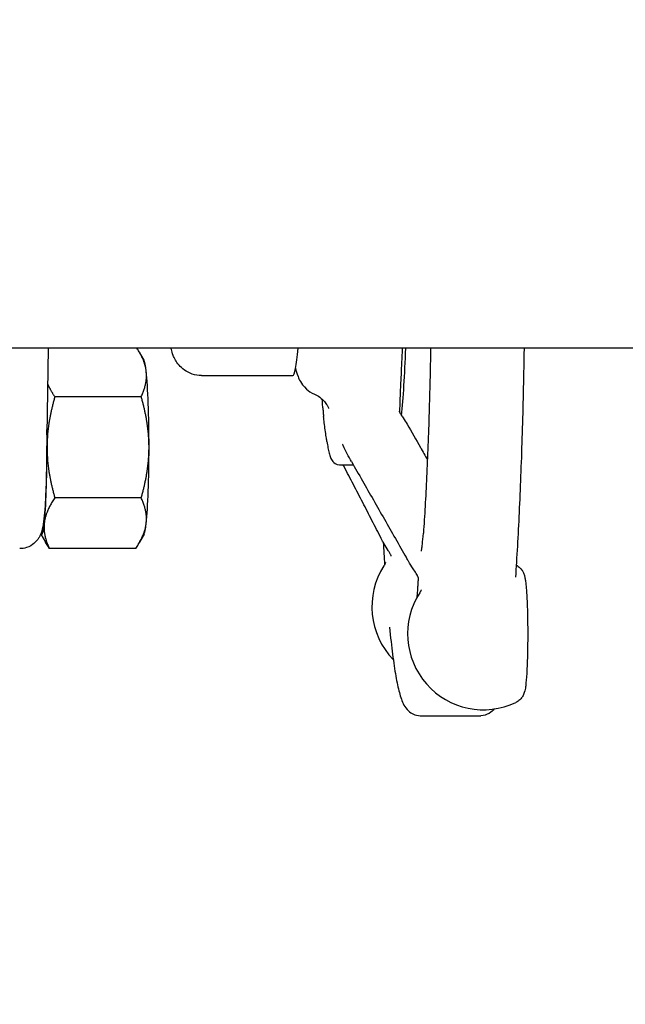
# Model space of a CAD drawing. Header units: inches. Extents: x 18 to 846, y -67 to 561.
# Tile 136 of 256: x 77.53 to 80.13, y 272.36 to 276.58. Entities that reach past the tile are written whole.
import ezdxf

# ---------------------------------------------------------------- set-up
doc = ezdxf.new("R2010")
doc.units = ezdxf.units.IN
doc.header["$LTSCALE"] = 24
doc.header["$MEASUREMENT"] = 0
doc.layers.add('Dimension (ANSI)', color=7, linetype='Continuous', lineweight=25)
doc.layers.add('Visible (ANSI)', color=7, linetype='Continuous', lineweight=30)
doc.styles.add('Note Text (ANSI)', font='tahoma.ttf')
doc.dimstyles.new('SB Fraction-16 (ANSI)', dxfattribs={"dimscale": 24, "dimtxt": 0.125, "dimasz": 0.098425, "dimexe": 0.125, "dimexo": 0.0625, "dimgap": 0.031496, "dimtad": 0, "dimtih": 1, "dimtoh": 1, "dimdec": 4, "dimrnd": 1e-08, "dimzin": 0, "dimdsep": 46, "dimlunit": 5, "dimtxsty": 'Note Text (ANSI)', "dimcen": 0.09, "dimdle": 0.393701, "dimclrd": 256, "dimclre": 256, "dimclrt": 256, "dimadec": 0, "dimazin": 3, "dimtfac": 0.96, "dimtofl": 0, "dimtmove": 0, "dimatfit": 3, "dimfxl": 1, "dimfrac": 2, "dimtolj": 1, "dimtzin": 12, "dimlwd": -1, "dimlwe": -1, "dimarcsym": 0})

# ---------------------------------------------------------------- blocks, each defined once
blk = doc.blocks.new('*D14')
at = {"layer": 'Defpoints', "color": 0, "transparency": 16777216}
for p in [(83.2741, 347.1679), (50.9824, 275.1679), (67.1941, 275.1679)]:
    blk.add_point(p, dxfattribs=at)
at = {"layer": 'Dimension (ANSI)', "transparency": 16777216}
for p, q in [((81.7741, 347.1679), (47.9824, 347.1679)), ((50.9824, 344.8057), (50.9824, 313.455)), ((50.9824, 277.5301), (50.9824, 308.8807)), ((65.6941, 275.1679), (47.9824, 275.1679))]:
    blk.add_line(p, q, dxfattribs=at)
for points in [[(50.5887, 344.8057), (51.3761, 344.8057), (50.9824, 347.1679)], [(50.5887, 277.5301), (51.3761, 277.5301), (50.9824, 275.1679)]]:
    blk.add_solid(points, dxfattribs=at)
at = {"layer": 'Dimension (ANSI)', "transparency": 16777216, "insert": (48.9203, 312.6991), "char_height": 3, "attachment_point": 1, "style": 'Note Text (ANSI)'}
blk.add_mtext('\\A1;72', dxfattribs=at)
blk = doc.blocks.new('*D15')
at = {"layer": 'Defpoints', "color": 0, "transparency": 16777216}
for p in [(115.8191, 378.6679), (40.5863, 88.9562), (79.6941, 88.9562)]:
    blk.add_point(p, dxfattribs=at)
at = {"layer": 'Dimension (ANSI)', "transparency": 16777216}
for p, q in [((114.3191, 378.6679), (37.5863, 378.6679)), ((40.5863, 376.3057), (40.5863, 240.4618)), ((40.5863, 91.3184), (40.5863, 235.1622)), ((78.1941, 88.9562), (37.5863, 88.9562))]:
    blk.add_line(p, q, dxfattribs=at)
for points in [[(40.1926, 376.3057), (40.98, 376.3057), (40.5863, 378.6679)], [(40.1926, 91.3184), (40.98, 91.3184), (40.5863, 88.9562)]]:
    blk.add_solid(points, dxfattribs=at)
at = {"layer": 'Dimension (ANSI)', "transparency": 16777216, "insert": (31.4463, 239.7059), "char_height": 3, "attachment_point": 1, "style": 'Note Text (ANSI)'}
blk.add_mtext('\\A1;289 11/16', dxfattribs=at)

msp = doc.modelspace()

# ---------------------------------------------------------------- linework, layer by layer
at = {"layer": 'Visible (ANSI)'}
for p, q in [((83.19412, 275.16786), (74.06912, 275.16786)), ((77.65061, 275.16786), (77.64443, 274.70389)), ((78.06246, 275.1156), (78.0428, 275.14991)), ((78.30885, 275.05036), (78.69957, 275.05036)), ((78.05015, 274.95937), (77.67988, 274.95937)), ((78.90041, 274.66786), (78.95933, 274.66786)), ((78.05015, 274.52636), (77.67988, 274.52636)), ((77.62012, 274.37013), (77.63978, 274.33582)), ((78.06246, 274.37013), (78.0428, 274.33582)), ((78.02642, 274.30985), (77.65616, 274.30985)), ((79.24597, 273.59286), (79.50545, 273.59286))]:
    msp.add_line(p, q, dxfattribs=at)
for centre, end in [((79.36389, 274.05917), 224.11732), ((79.51714, 273.94319), 295.43152)]:
    msp.add_arc(centre, 0.325, 147.18173, end, dxfattribs=at)
for centre, major_axis, start_param, end_param in [((78.69957, 275.66786), (0, -0.6175), 0, 0.6271273), ((79.13432, 275.66786), (0, -0.9375), 0.570885, 1.0082601), ((78.05985, 274.74286), (0, 0.375), 5.7595865, 6.1731428), ((78.05985, 274.74286), (0, -0.375), 1.5707963, 2.6179939), ((77.62273, 274.74286), (0, 0.375), 4.712389, 4.9172578), ((77.62273, 274.74286), (0, 0.375), 3.6651914, 4.712389), ((78.05985, 274.74286), (0, -0.375), 0.5235988, 1.5707963), ((77.62273, 274.74286), (0, -0.375), 6.1450328, 6.8067841), ((78.05985, 274.74286), (0, -0.375), 0.1100426, 0.5235988)]:
    msp.add_ellipse(centre, major_axis=major_axis, ratio=0.0632779, start_param=start_param, end_param=end_param, dxfattribs=at)
for points, weights in [([(77.65255, 275.16786), (77.65152, 275.16549), (77.65055, 275.16315)], [1.00476554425, 1.00609011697, 1.00729123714]), ([(77.65061, 275.16758), (77.6507, 275.16772), (77.65079, 275.16786)], [1.00492132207, 1.00484364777, 1.00476554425]), ([(78.07172, 275.06762), (78.06657, 275.1146), (78.03179, 275.16786)], [1, 1.035400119, 1.00476554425]), ([(78.05015, 274.95937), (78.07722, 275.01738), (78.07172, 275.06762)], [1, 1.0379548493, 1]), ([(77.64858, 275.01531), (77.65968, 274.98883), (77.67988, 274.95937)], [1.01897724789, 1.01891950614, 1]), ([(77.67988, 274.95937), (77.64646, 274.84335), (77.64646, 274.74286)], [1, 1.0379548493, 1]), ([(78.08358, 274.74286), (78.08358, 274.84335), (78.05015, 274.95937)], [1, 1.0379548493, 1]), ([(77.64646, 274.74286), (77.64646, 274.64238), (77.67988, 274.52636)], [1, 1.0379548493, 1]), ([(78.05015, 274.52636), (78.08358, 274.64238), (78.08358, 274.74286)], [1, 1.0379548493, 1]), ([(77.67988, 274.52636), (77.6401, 274.46835), (77.63459, 274.41811)], [1, 1.0379548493, 1]), ([(78.07172, 274.41811), (78.07722, 274.46835), (78.05015, 274.52636)], [1, 1.0379548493, 1]), ([(77.63459, 274.41811), (77.62909, 274.36786), (77.65616, 274.30985)], [1, 1.0379548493, 1]), ([(78.02642, 274.30985), (78.06621, 274.36786), (78.07172, 274.41811)], [1, 1.0379548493, 1]), ([(77.65616, 274.30985), (77.647, 274.3232), (77.63978, 274.33582)], [1, 1.00848298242, 1.0131740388])]:
    msp.add_rational_spline(points, weights, degree=2, dxfattribs=at)
for points, knots in [([(78.30885, 275.05036), (78.29491, 275.05036), (78.28106, 275.0528), (78.2559, 275.06109), (78.24499, 275.06708), (78.22539, 275.08064), (78.21787, 275.08817), (78.20474, 275.10331), (78.20026, 275.11042), (78.19215, 275.12466), (78.18946, 275.13101), (78.18328, 275.14693), (78.18123, 275.1547), (78.17896, 275.16413), (78.17853, 275.16601), (78.17812, 275.16786)], [0, 0, 0, 0, 0.02084755, 0.02084755, 0.04377741, 0.04377741, 0.07280866, 0.07280866, 0.11055674, 0.11055674, 0.16168648, 0.16168648, 0.2568069, 0.2568069, 0.28079122, 0.28079122, 0.28079122, 0.28079122]), ([(79.16908, 275.16786), (79.16885, 275.16212), (79.16862, 275.15641), (79.16679, 275.11233), (79.16502, 275.07573), (79.16308, 275.0413)], [5.53811399, 5.53811399, 5.53811399, 5.53811399, 5.55966407, 5.55966407, 5.70563511, 5.70563511, 5.70563511, 5.70563511]), ([(79.2909, 275.16786), (79.28914, 275.07359), (79.28688, 274.98165), (79.28114, 274.796), (79.27757, 274.70307), (79.26941, 274.52927), (79.26482, 274.4484), (79.25982, 274.37498)], [5.26576695, 5.26576695, 5.26576695, 5.26576695, 5.43280368, 5.43280368, 5.61699601, 5.61699601, 5.80118834, 5.80118834, 5.80118834, 5.80118834]), ([(79.69131, 275.16786), (79.69111, 275.15556), (79.6909, 275.14329), (79.6886, 275.01117), (79.6858, 274.89434), (79.67888, 274.67073), (79.67477, 274.56395), (79.66536, 274.36404), (79.66007, 274.2709), (79.65427, 274.18612)], [5.22925254, 5.22925254, 5.22925254, 5.22925254, 5.2481423, 5.2481423, 5.43313185, 5.43313185, 5.61812139, 5.61812139, 5.80311094, 5.80311094, 5.80311094, 5.80311094]), ([(78.71178, 275.08131), (78.71408, 275.07057), (78.71651, 275.0602), (78.72461, 275.03978), (78.72752, 275.0331), (78.73756, 275.01599), (78.74437, 275.00514), (78.76734, 274.98471), (78.77832, 274.97669), (78.79315, 274.9702)], [3.81860429, 3.81860429, 3.81860429, 3.81860429, 4.00318844, 4.00318844, 4.07819543, 4.07819543, 4.15390776, 4.15390776, 4.19601545, 4.19601545, 4.19601545, 4.19601545]), ([(79.16308, 275.0413), (79.16293, 275.03869), (79.16279, 275.03614), (79.16225, 275.02551), (79.16188, 275.0169), (79.16056, 274.98463), (79.15968, 274.95991), (79.15846, 274.9275), (79.15816, 274.91957), (79.15764, 274.90567), (79.15742, 274.89978), (79.15722, 274.89355)], [0, 0, 0, 0, 0.02661035, 0.02661035, 0.10664278, 0.10664278, 0.32261574, 0.32261574, 0.39276786, 0.39276786, 0.44479153, 0.44479153, 0.44479153, 0.44479153]), ([(78.79315, 274.9702), (78.80538, 274.96485), (78.81471, 274.95842), (78.82997, 274.94571), (78.83528, 274.93957), (78.84366, 274.92872), (78.84631, 274.92426), (78.85073, 274.91618), (78.8519, 274.91329), (78.85338, 274.90953), (78.8536, 274.90877), (78.8536, 274.90877)], [0.29398154, 0.29398154, 0.29398154, 0.29398154, 0.31895143, 0.31895143, 0.34799569, 0.34799569, 0.38129242, 0.38129242, 0.42565067, 0.42565067, 0.4720969, 0.4720969, 0.4720969, 0.4720969]), ([(78.82877, 274.91233), (78.82825, 274.91935), (78.82768, 274.92796), (78.82697, 274.94042), (78.82676, 274.94437), (78.82654, 274.94834)], [0, 0, 0, 0, 0.08379793, 0.08379793, 0.12273926, 0.12273926, 0.12273926, 0.12273926]), ([(78.82877, 274.91233), (78.82896, 274.90976), (78.82915, 274.9072), (78.82954, 274.90212), (78.82973, 274.89959), (78.83012, 274.89458), (78.83032, 274.89209), (78.83071, 274.88715), (78.83091, 274.88469), (78.83131, 274.87982), (78.83151, 274.8774), (78.83171, 274.875)], [5.310957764, 5.310957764, 5.310957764, 5.310957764, 5.322857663, 5.322857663, 5.334757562, 5.334757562, 5.346657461, 5.346657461, 5.358557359, 5.358557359, 5.370457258, 5.370457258, 5.370457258, 5.370457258]), ([(79.15546, 274.89738), (79.15546, 274.89738), (79.15547, 274.89738), (79.15548, 274.89735), (79.15552, 274.89722), (79.15575, 274.89663), (79.15598, 274.89607), (79.1566, 274.89477), (79.15694, 274.89408), (79.15784, 274.89238), (79.15843, 274.89134), (79.16017, 274.8884), (79.16139, 274.88647), (79.16609, 274.87933), (79.16976, 274.87418), (79.17934, 274.86018), (79.18504, 274.85068), (79.18997, 274.84204)], [0.56815025, 0.56815025, 0.56815025, 0.56815025, 0.56923869, 0.56923869, 0.57683866, 0.57683866, 0.58659858, 0.58659858, 0.59458565, 0.59458565, 0.60522492, 0.60522492, 0.62407046, 0.62407046, 0.67553301, 0.67553301, 0.76306477, 0.76306477, 0.76306477, 0.76306477]), ([(78.84605, 274.76825), (78.8451, 274.77445), (78.84411, 274.78074), (78.84012, 274.80713), (78.83726, 274.82684), (78.83357, 274.85604), (78.83258, 274.8646), (78.83171, 274.875)], [0, 0, 0, 0, 0.12481144, 0.12481144, 0.49925049, 0.49925049, 0.63395487, 0.63395487, 0.63395487, 0.63395487]), ([(79.18997, 274.84204), (79.20897, 274.80876), (79.22796, 274.77548), (79.2569, 274.72481), (79.26684, 274.70741), (79.27677, 274.69002)], [0.77160372, 0.77160372, 0.77160372, 0.77160372, 1.10341386, 1.10341386, 1.27685174, 1.27685174, 1.27685174, 1.27685174]), ([(78.84605, 274.76825), (78.84758, 274.75819), (78.84915, 274.74899), (78.85241, 274.73227), (78.85409, 274.72475), (78.85766, 274.71118), (78.85953, 274.70514), (78.86406, 274.69381), (78.86644, 274.68851), (78.87604, 274.67656), (78.88587, 274.66786), (78.90041, 274.66786)], [5.62387886, 5.62387886, 5.62387886, 5.62387886, 5.70247898, 5.70247898, 5.78107911, 5.78107911, 5.85967924, 5.85967924, 5.93827936, 5.93827936, 6.01687949, 6.01687949, 6.01687949, 6.01687949]), ([(78.9513, 274.68193), (78.93942, 274.70275), (78.92691, 274.72582), (78.91615, 274.74986), (78.91553, 274.75127), (78.91466, 274.75323), (78.91438, 274.75386), (78.91394, 274.75488), (78.91376, 274.75529), (78.91346, 274.75597), (78.91334, 274.75624), (78.91312, 274.75672), (78.91307, 274.75683), (78.91307, 274.75683)], [0, 0, 0, 0, 0.20866916, 0.20866916, 0.22174894, 0.22174894, 0.22840837, 0.22840837, 0.23363297, 0.23363297, 0.23887308, 0.23887308, 0.24675607, 0.24675607, 0.24675607, 0.24675607]), ([(77.64443, 274.70389), (77.64432, 274.69583), (77.64421, 274.68779), (77.64406, 274.67695), (77.64403, 274.67413), (77.64399, 274.67132)], [0.193200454, 0.193200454, 0.193200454, 0.193200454, 0.255602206, 0.255602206, 0.277532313, 0.277532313, 0.277532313, 0.277532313]), ([(78.9513, 274.68193), (78.96698, 274.65445), (78.98267, 274.62697), (79.01405, 274.57201), (79.02974, 274.54454), (79.06113, 274.48958), (79.07683, 274.46211), (79.10823, 274.40716), (79.12393, 274.37969), (79.15534, 274.32475), (79.17104, 274.29728), (79.18675, 274.26981)], [0.7332962, 0.7332962, 0.7332962, 0.7332962, 1.0071895, 1.0071895, 1.2810829, 1.2810829, 1.5549762, 1.5549762, 1.8288696, 1.8288696, 2.1027629, 2.1027629, 2.1027629, 2.1027629]), ([(77.64356, 274.64466), (77.64303, 274.61616), (77.64227, 274.58869), (77.6403, 274.53745), (77.63911, 274.51368), (77.63633, 274.47102), (77.63475, 274.45219), (77.63108, 274.41944), (77.6293, 274.40619), (77.62401, 274.38424), (77.62251, 274.37697), (77.6146, 274.36083), (77.61275, 274.35738), (77.60624, 274.34723), (77.60081, 274.33952), (77.58271, 274.3245), (77.57233, 274.31774), (77.54966, 274.31038), (77.53945, 274.30861), (77.52917, 274.30861)], [0.2872147, 0.2872147, 0.2872147, 0.2872147, 0.543931, 0.543931, 0.8006474, 0.8006474, 1.0573637, 1.0573637, 1.31408, 1.31408, 1.4424382, 1.4424382, 1.4725757, 1.4725757, 1.5183671, 1.5183671, 1.5502726, 1.5502726, 1.5707963, 1.5707963, 1.5707963, 1.5707963]), ([(79.07913, 274.3526), (79.06587, 274.37822), (79.0526, 274.40385), (79.02608, 274.45509), (79.01282, 274.48072), (78.9863, 274.53197), (78.97304, 274.5576), (78.94653, 274.60886), (78.93328, 274.63449), (78.9187, 274.6627), (78.91736, 274.66528), (78.91603, 274.66786)], [0.9601047, 0.9601047, 0.9601047, 0.9601047, 1.233998, 1.233998, 1.5078914, 1.5078914, 1.7817848, 1.7817848, 2.0556781, 2.0556781, 2.0832722, 2.0832722, 2.0832722, 2.0832722]), ([(79.12212, 274.27679), (79.12212, 274.27679), (79.12212, 274.27679), (79.12212, 274.2768), (79.12202, 274.27708), (79.12152, 274.27828), (79.12114, 274.27914), (79.12019, 274.28109), (79.11962, 274.2822), (79.1181, 274.28502), (79.11707, 274.28681), (79.11367, 274.29255), (79.11115, 274.29654), (79.1023, 274.31067), (79.09671, 274.31989), (79.08708, 274.33724), (79.08301, 274.34512), (79.07913, 274.3526)], [0.23399027, 0.23399027, 0.23399027, 0.23399027, 0.23416047, 0.23416047, 0.24901005, 0.24901005, 0.26233143, 0.26233143, 0.27497331, 0.27497331, 0.29328928, 0.29328928, 0.333528, 0.333528, 0.44056797, 0.44056797, 0.52117294, 0.52117294, 0.52117294, 0.52117294]), ([(79.25113, 274.29826), (79.25113, 274.29826), (79.2512, 274.29867), (79.25134, 274.29956), (79.25143, 274.30012), (79.25178, 274.30246), (79.25209, 274.30452), (79.25332, 274.31306), (79.2543, 274.32037), (79.25689, 274.34158), (79.25848, 274.35525), (79.25982, 274.37498)], [0.41247955, 0.41247955, 0.41247955, 0.41247955, 0.42638918, 0.42638918, 0.44106934, 0.44106934, 0.48511352, 0.48511352, 0.61730824, 0.61730824, 0.83692106, 0.83692106, 0.83692106, 0.83692106]), ([(79.23868, 274.1815), (79.23864, 274.18168), (79.23859, 274.18188), (79.23833, 274.1829), (79.238, 274.18401), (79.23718, 274.18631), (79.23673, 274.18744), (79.23557, 274.19014), (79.2348, 274.19175), (79.23251, 274.19621), (79.23086, 274.19907), (79.22474, 274.2091), (79.22, 274.21603), (79.20851, 274.23337), (79.20197, 274.2436), (79.19261, 274.25951), (79.18964, 274.26475), (79.18675, 274.26981)], [0.62454788, 0.62454788, 0.62454788, 0.62454788, 0.6284332, 0.6284332, 0.64201508, 0.64201508, 0.6527889, 0.6527889, 0.66717532, 0.66717532, 0.6928353, 0.6928353, 0.75921567, 0.75921567, 0.86596811, 0.86596811, 0.91677139, 0.91677139, 0.91677139, 0.91677139]), ([(79.09692, 274.24864), (79.09692, 274.24864), (79.09684, 274.24828), (79.09638, 274.24681), (79.09615, 274.2461), (79.09522, 274.24366), (79.09441, 274.24161), (79.09213, 274.23751), (79.09151, 274.23647), (79.09077, 274.23531)], [3.14643526, 3.14643526, 3.14643526, 3.14643526, 3.20857681, 3.20857681, 3.2429032, 3.2429032, 3.29464772, 3.29464772, 3.3100922, 3.3100922, 3.3100922, 3.3100922]), ([(79.66642, 274.23246), (79.67181, 274.22861), (79.67548, 274.22484), (79.68188, 274.21727), (79.68404, 274.21375), (79.68798, 274.20668), (79.68929, 274.20354), (79.6923, 274.1956), (79.6933, 274.19171), (79.69549, 274.18239), (79.69638, 274.17719), (79.69805, 274.16585), (79.69879, 274.15979), (79.70016, 274.14654), (79.70079, 274.13936), (79.70166, 274.12795), (79.70193, 274.12414), (79.70219, 274.12021)], [3.45305761, 3.45305761, 3.45305761, 3.45305761, 3.48254836, 3.48254836, 3.52095194, 3.52095194, 3.57308716, 3.57308716, 3.67099282, 3.67099282, 3.81410256, 3.81410256, 3.95721229, 3.95721229, 4.10032203, 4.10032203, 4.16860629, 4.16860629, 4.16860629, 4.16860629]), ([(79.23334, 274.10156), (79.23383, 274.10806), (79.23432, 274.11478), (79.23538, 274.12958), (79.23595, 274.13784), (79.23694, 274.15265), (79.23737, 274.15908), (79.23795, 274.16831), (79.23811, 274.17087), (79.23838, 274.17558), (79.2385, 274.17765), (79.23863, 274.18038), (79.23865, 274.18073), (79.23868, 274.18148), (79.2387, 274.18188), (79.23873, 274.18245), (79.23873, 274.18263), (79.23875, 274.183), (79.23875, 274.18318), (79.23876, 274.18346), (79.23877, 274.18356), (79.23877, 274.18376), (79.23878, 274.18384), (79.23878, 274.184), (79.23878, 274.18406), (79.23878, 274.18415), (79.23878, 274.18416), (79.23878, 274.18416)], [0.23101308, 0.23101308, 0.23101308, 0.23101308, 0.3091285, 0.3091285, 0.40167459, 0.40167459, 0.47108073, 0.47108073, 0.49711362, 0.49711362, 0.51671191, 0.51671191, 0.51956927, 0.51956927, 0.52256494, 0.52256494, 0.52395952, 0.52395952, 0.52556658, 0.52556658, 0.52689368, 0.52689368, 0.52847697, 0.52847697, 0.53079905, 0.53079905, 0.53383385, 0.53383385, 0.53383385, 0.53383385]), ([(79.65426, 274.18567), (79.65426, 274.18568), (79.65426, 274.1857), (79.65426, 274.18574), (79.65426, 274.18576), (79.65426, 274.18582), (79.65426, 274.18585), (79.65426, 274.18591), (79.65426, 274.18595), (79.65426, 274.18603), (79.65427, 274.18607), (79.65427, 274.18612)], [0, 0, 0, 0, 0.005927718, 0.005927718, 0.011855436, 0.011855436, 0.017783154, 0.017783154, 0.023710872, 0.023710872, 0.02963859, 0.02963859, 0.02963859, 0.02963859]), ([(79.25016, 274.13266), (79.25016, 274.13266), (79.25016, 274.13266), (79.25016, 274.13263), (79.25009, 274.13233), (79.24972, 274.13112), (79.24951, 274.13044), (79.24863, 274.12807), (79.24786, 274.12606), (79.24557, 274.12186), (79.24488, 274.12067), (79.24401, 274.11933)], [3.14643526, 3.14643526, 3.14643526, 3.14643526, 3.1484631, 3.1484631, 3.20264664, 3.20264664, 3.23869821, 3.23869821, 3.2922023, 3.2922023, 3.3100922, 3.3100922, 3.3100922, 3.3100922]), ([(79.70219, 274.12021), (79.70234, 274.11792), (79.70249, 274.11558), (79.70277, 274.11081), (79.7029, 274.10838), (79.70315, 274.10348), (79.70327, 274.101), (79.70351, 274.09604), (79.70363, 274.09355), (79.70385, 274.08858), (79.70396, 274.08609), (79.70408, 274.08363)], [-1.5707963, -1.5707963, -1.5707963, -1.5707963, -0.3141593, -0.3141593, 0.9424778, 0.9424778, 2.1991149, 2.1991149, 3.4557519, 3.4557519, 4.712389, 4.712389, 4.712389, 4.712389]), ([(79.70408, 274.08363), (79.70507, 274.06151), (79.70583, 274.03697), (79.70677, 273.98599), (79.70698, 273.95961), (79.70684, 273.90726), (79.70651, 273.8813), (79.70531, 273.83213), (79.70446, 273.80895), (79.70226, 273.7671), (79.70092, 273.74866), (79.69739, 273.71522), (79.69936, 273.70753), (79.68788, 273.68124), (79.68668, 273.67872), (79.68252, 273.67165), (79.67928, 273.66653), (79.66866, 273.65681), (79.66359, 273.65295), (79.65671, 273.64968)], [4.3596113, 4.3596113, 4.3596113, 4.3596113, 4.6928593, 4.6928593, 5.019356, 5.019356, 5.3446922, 5.3446922, 5.6720598, 5.6720598, 6.0087223, 6.0087223, 6.4055427, 6.4055427, 6.4422587, 6.4422587, 6.4916322, 6.4916322, 6.519411, 6.519411, 6.519411, 6.519411]), ([(79.11465, 273.97153), (79.11879, 273.92924), (79.12309, 273.89059), (79.13202, 273.82087), (79.13663, 273.78982), (79.14625, 273.73533), (79.15122, 273.71193), (79.16213, 273.67165), (79.1675, 273.65511), (79.18116, 273.63023), (79.18653, 273.62159), (79.20679, 273.60321), (79.22464, 273.59286), (79.24597, 273.59286)], [5.44313066, 5.44313066, 5.44313066, 5.44313066, 5.55788043, 5.55788043, 5.67263019, 5.67263019, 5.78737996, 5.78737996, 5.90212972, 5.90212972, 5.9595046, 5.9595046, 6.01687949, 6.01687949, 6.01687949, 6.01687949])]:
    msp.add_open_spline(points, degree=3, knots=knots, dxfattribs=at)
for points in [[(77.64399, 274.67132), (77.64387, 274.66233), (77.64373, 274.65344), (77.64356, 274.64466)], [(79.08791, 274.33586), (79.08974, 274.30303), (79.09163, 274.27113), (79.09359, 274.24021)], [(79.65781, 274.23996), (79.65998, 274.23767), (79.66273, 274.2351), (79.66642, 274.23246)], [(79.56341, 273.6215), (79.55364, 273.60965), (79.53391, 273.59286), (79.50545, 273.59286)]]:
    msp.add_open_spline(points, degree=3, dxfattribs=at)

# ---------------------------------------------------------------- dimensions: what is measured, and where the dimension line sits
at = {"layer": 'Dimension (ANSI)'}
for base, p1, p2, angle, picture, middle in [((40.58635, 88.95616), (115.81912, 378.66786), (79.69412, 88.95616), 270, '*D15', (40.58635, 237.81201)), ((50.98243, 275.16786), (83.27412, 347.16786), (67.19412, 275.16786), 90, '*D14', (50.98243, 311.16786))]:
    dim = msp.add_linear_dim(base=base, p1=p1, p2=p2, angle=angle, dimstyle='SB Fraction-16 (ANSI)', override={"dimgap": 0.031496, "dimdec": 4, "dimtol": 0, "dimlim": 0, "dimtp": 0, "dimtm": 0, "dimtdec": 2, "dimatfit": 1}, dxfattribs=at)
    dim.commit()
    dim.dimension.update_dxf_attribs({"geometry": picture, "text_midpoint": middle, "dimtype": 160})

doc.saveas('drawing.dxf')
